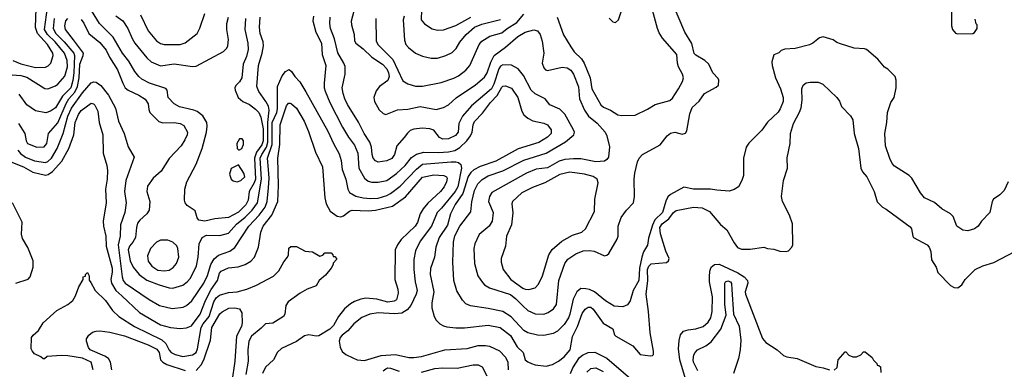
# Model space of a CAD drawing. Extents: x 997028 to 1115134, y 536408 to 618974.
# Tile 234 of 256: x 1051866 to 1059830, y 553928 to 556755. Entities that reach past the tile are written whole.
import ezdxf

# ---------------------------------------------------------------- set-up
doc = ezdxf.new("R2010")
doc.units = 0

msp = doc.modelspace()

# ---------------------------------------------------------------- linework, layer by layer
at = {"layer": '0CON10XD'}
for points in [[(1051995, 556370), (1052075, 556372.7), (1052096.9, 556383.1), (1052119.5, 556405), (1052138.2, 556465), (1052133.7, 556485), (1052091.3, 556555), (1052009.6, 556645), (1051993.1, 556693.1), (1051998.9, 556845), (1052029.8, 556955), (1052066.1, 557035), (1052071.1, 557065), (1052069.5, 557195), (1052056.3, 557236.3), (1052031.7, 557271.7), (1052007.5, 557287.5), (1051987, 557287), (1051864.8, 557245.2)], [(1054576.4, 556853.6), (1054547, 556743), (1054549.4, 556715), (1054572.9, 556635), (1054575.7, 556585), (1054584.2, 556565), (1054645, 556520.9), (1054715, 556452), (1054801.5, 556395), (1054835, 556358.5), (1054850.5, 556325), (1054854.3, 556295), (1054845.2, 556264.8), (1054777.8, 556215), (1054749.7, 556180.3), (1054730, 556125), (1054736.2, 556095), (1054775, 556026.7), (1054805.9, 555995.9), (1054828.3, 555988.3), (1054923.4, 556026.6), (1055005, 556032.5), (1055105, 556052.7), (1055235, 556028.1), (1055295, 556044.3), (1055335, 556067.1), (1055395.3, 556124.7), (1055552.7, 556227.3), (1055625, 556291.1), (1055646.8, 556325), (1055677.2, 556412.8), (1055704.8, 556465.2), (1055796.9, 556533.1), (1055895, 556619.5), (1055955, 556655.5), (1056025, 556674.5), (1056055, 556664.4), (1056074.7, 556634.7), (1056091.7, 556581.7), (1056105.6, 556485), (1056093.3, 556405), (1056105, 556366.2), (1056120.3, 556350.3), (1056135, 556345.8), (1056255, 556370.5), (1056295, 556366.5), (1056325, 556347.8), (1056345, 556314.3), (1056385, 556212), (1056394.6, 556115), (1056434, 556025), (1056466.1, 555976.1), (1056538.3, 555918.3), (1056600.5, 555845), (1056615.5, 555815), (1056637.6, 555727.6), (1056627.4, 555642.6), (1056615, 555623.8), (1056595, 555611.8), (1056525, 555606.4), (1056405, 555629.4), (1056345, 555630.8), (1056275, 555624.2), (1056228.4, 555611.6), (1056135, 555557.1), (1056044.7, 555545.3), (1055965, 555513.1), (1055685, 555356.9), (1055666.4, 555325), (1055657.5, 555285), (1055694.6, 555195), (1055687.9, 555125), (1055662.2, 555085), (1055583, 555017), (1055546.3, 554943.7), (1055540.5, 554905), (1055545.5, 554785), (1055572.2, 554685), (1055608.9, 554628.9), (1055625, 554611.4), (1055666.1, 554586.1), (1055835, 554533.3), (1055879.4, 554499.4), (1055935, 554442.5), (1055975, 554404.4), (1056035, 554378.1), (1056105, 554374.4), (1056142, 554388), (1056185, 554417.1), (1056208.1, 554451.9), (1056226.4, 554645), (1056276.7, 554785), (1056300.2, 554819.8), (1056365, 554862.5), (1056425, 554885.5), (1056472.2, 554887.8), (1056512.2, 554882.2), (1056595, 554846), (1056615, 554850), (1056631.2, 554865), (1056699.3, 554980.7), (1056705.6, 555005), (1056708.1, 555085), (1056730.6, 555155), (1056774.2, 555215.8), (1056830, 555275), (1056840, 555325), (1056836, 555465), (1056840.8, 555515), (1056863.2, 555606.8), (1056878, 555635), (1056905, 555665.8), (1057045.6, 555744.4), (1057102.6, 555817.4), (1057131.1, 555838.9), (1057165, 555845.6), (1057225, 555828.8), (1057252.7, 555837.3), (1057262.7, 555857.3), (1057286, 555995), (1057304.8, 556045.2), (1057362.7, 556097.3), (1057405, 556158), (1057500.7, 556209.3), (1057517.5, 556225), (1057520, 556265), (1057515, 556280), (1057473.3, 556325), (1057439.2, 556395), (1057406.6, 556426.6), (1057335, 556468.5), (1057322.6, 556482.6), (1057303.6, 556563.6), (1057246.9, 556655), (1057131.1, 556928.9)], [(1056735, 555980), (1056845, 555984), (1056945, 556032), (1057005, 556068.6), (1057125, 556100.8), (1057145, 556120), (1057195.6, 556195), (1057227.1, 556255), (1057234.4, 556285), (1057227.1, 556315), (1057195.8, 556375), (1057187.1, 556405), (1057181.9, 556475), (1057066, 556606), (1057038.6, 556648.6), (1057024.4, 556685), (1056959.5, 556925)], [(1059403.3, 556945), (1059403.8, 556705), (1059410, 556675), (1059435, 556647.5), (1059450.7, 556640.7)], [(1051805, 556310.5), (1051875, 556305.2), (1051925, 556291.8), (1052069.1, 556199.1), (1052095, 556196.7), (1052155, 556221.1), (1052174.4, 556235), (1052230.9, 556299.1), (1052253, 556375), (1052249.4, 556425), (1052228.1, 556485), (1052153, 556575), (1052090.7, 556635), (1052067.9, 556675), (1052092.4, 556855)], [(1053691.7, 556765), (1053686.9, 556675), (1053711.9, 556565), (1053713.1, 556515), (1053701, 556459), (1053674, 556395), (1053662.9, 556285), (1053645, 556252.9), (1053615.7, 556224.3), (1053606, 556205), (1053608, 556185), (1053634, 556125), (1053670.8, 556095), (1053725, 556068.9), (1053775, 556032.3), (1053799.3, 556005), (1053817, 555967), (1053835, 555873.8), (1053835.6, 555775), (1053825, 555743.8), (1053780.6, 555685), (1053766.3, 555635), (1053773.3, 555465), (1053763, 555435), (1053722.4, 555365), (1053715.2, 555295), (1053695, 555258.8), (1053635, 555198.4), (1053555, 555156.5), (1053445, 555143.8), (1053365, 555125.6), (1053314.3, 555134.3), (1053302.7, 555152.7), (1053285, 555208.8), (1053222.1, 555252.1), (1053206, 555275), (1053200, 555295), (1053201.4, 555385), (1053217.5, 555445), (1053293.1, 555586.9), (1053341.5, 555715), (1053376.2, 555845), (1053383.3, 555895), (1053381.1, 555925), (1053347.1, 555977.1), (1053302.4, 556012.4), (1053274.7, 556024.7), (1053159.9, 556049.9), (1053115.7, 556075), (1053066, 556125), (1053058, 556185), (1053048.7, 556198.7), (1052915, 556242.5), (1052855, 556273.8), (1052829.1, 556295), (1052796.9, 556336.9), (1052749, 556419), (1052698.7, 556485), (1052623.6, 556613.6), (1052511.3, 556725), (1052424.8, 556864.8)], [(1055116.7, 556835), (1055113.1, 556755), (1055140.6, 556720.6), (1055202.2, 556682.2), (1055245, 556670.5)], [(1056635, 556766.7), (1056665, 556737.5), (1056685, 556733.3), (1056710, 556755), (1056736, 556835)], [(1051856.1, 555915), (1051907.1, 555835), (1051918.9, 555775), (1051930.8, 555755), (1052005, 555725.6), (1052065, 555727.1), (1052085, 555753.8), (1052100, 555835), (1052175, 555920), (1052242.2, 556077.8), (1052264.5, 556115), (1052311.3, 556168.7), (1052332.7, 556215), (1052346.8, 556285), (1052353, 556395), (1052380.4, 556465), (1052382, 556485), (1052302.9, 556592.9), (1052236.7, 556675), (1052232, 556705), (1052239.6, 556745), (1052255.6, 556765)], [(1052146.5, 556765), (1052137, 556685), (1052158.5, 556645), (1052226.8, 556576.8), (1052305.2, 556485), (1052310.3, 556465), (1052304.4, 556325), (1052296.3, 556263.7), (1052278.9, 556205), (1052213.4, 556136.6), (1052155, 556042.3), (1052115, 556014.6), (1052076.7, 556003.3), (1051995, 556019.6), (1051925, 556067.8), (1051862.4, 556152.4)], [(1052365, 556756.2), (1052386, 556726), (1052425, 556644.5), (1052515, 556570), (1052565, 556509.5), (1052592.5, 556452.5), (1052658.8, 556348.8), (1052700.8, 556240.8), (1052720.6, 556205), (1052744.2, 556185), (1052830, 556145), (1052881.9, 556111.9), (1052904.3, 556075), (1052909.7, 556029.7), (1052920, 556005), (1052991.3, 555931.3), (1053025, 555921.4), (1053115, 555924.5), (1053163.3, 555915), (1053195, 555900.8), (1053224.5, 555845), (1053221.5, 555825), (1053202.2, 555785), (1053173.1, 555735), (1053076.2, 555633.8), (1053009.7, 555530.3), (1052945.7, 555475), (1052901.1, 555408.9), (1052895.6, 555365), (1052918.5, 555285), (1052912.5, 555215), (1052895, 555185.6), (1052837.5, 555135), (1052820.6, 555109.4), (1052810, 555075), (1052803.2, 554995), (1052782.7, 554957.3), (1052753.6, 554925), (1052744.6, 554895), (1052761.1, 554805), (1052783.6, 554755), (1052831.8, 554695), (1052895, 554649.7), (1052995, 554610.8), (1053075, 554587.1), (1053105, 554584.6), (1053185, 554609.6), (1053222.2, 554635), (1053247.3, 554665), (1053295.9, 554764.1), (1053310, 554835), (1053316.9, 554943.1), (1053341.1, 554995), (1053378.1, 555011.9), (1053485, 555010.4), (1053555, 555028.9), (1053619.2, 555100.8), (1053691.1, 555158.9), (1053745.4, 555214.6), (1053791, 555275), (1053823.1, 555466.9), (1053812.7, 555635), (1053823.8, 555665), (1053863.2, 555725), (1053873.7, 555765), (1053872.2, 555925), (1053883.7, 556025), (1053877.5, 556055), (1053856.9, 556095), (1053799.6, 556175), (1053785.4, 556215), (1053797.8, 556385), (1053827.3, 556485), (1053837.3, 556545), (1053834.6, 556575), (1053812.7, 556645), (1053806.7, 556695), (1053811.3, 556775)], [(1052645, 556787.7), (1052700.5, 556745), (1052740.4, 556685), (1052775, 556604.2), (1052798.8, 556565), (1052895, 556446.9), (1052930.8, 556415), (1053005, 556383.5), (1053115, 556399.1), (1053264.1, 556375.9), (1053295, 556378.6), (1053515, 556498), (1053542, 556525), (1053550, 556545), (1053555.6, 556595), (1053540.5, 556675), (1053541.5, 556725), (1053556.4, 556775)], [(1052843.4, 556793.4), (1052905, 556665.7), (1052973.6, 556583.6), (1053005, 556561.5), (1053034.6, 556554.6), (1053165, 556554.5), (1053205, 556568.1), (1053301.5, 556645), (1053323.4, 556686.6), (1053363.6, 556805)], [(1054242.3, 556785), (1054236.9, 556746.9), (1054262, 556655), (1054307.5, 556565), (1054313.9, 556475), (1054341.8, 556385), (1054328, 556242), (1054328.8, 556205), (1054337.1, 556177.1), (1054374.6, 556085), (1054478.2, 555885), (1054525.4, 555805), (1054575, 555740), (1054600, 555675), (1054609.2, 555555), (1054655, 555474.4), (1054685, 555450.5), (1054715, 555442.7), (1054765, 555442.1), (1054835, 555455.4), (1054915, 555511.1), (1054985, 555576.2), (1055035, 555640.4), (1055075, 555667.9), (1055135, 555684.3), (1055255, 555680.5), (1055335, 555687.7), (1055385, 555698.8), (1055425, 555720.7), (1055483.4, 555776.6), (1055512.7, 555817.3), (1055525.3, 555845), (1055532.8, 555905), (1055545, 555932.5), (1055610.8, 555999.2), (1055675, 556085.4), (1055728.6, 556141.4), (1055765, 556208.9), (1055775, 556217.5), (1055795, 556219.5), (1055845, 556200.6), (1055896.4, 556125), (1055927.3, 556015), (1055944.4, 555985), (1055975, 555959.1), (1056016.4, 555936.4), (1056105, 555918.5), (1056134.2, 555905), (1056164.5, 555865), (1056165.4, 555835), (1056134.4, 555805), (1056065, 555761.3), (1055897.7, 555712.3), (1055718.8, 555611.2), (1055590.9, 555569.1), (1055539.3, 555540.7), (1055515, 555518.5), (1055495, 555487.3), (1055450.3, 555349.7), (1055388.8, 555261.2), (1055350.9, 555185), (1055325.7, 555095), (1055260, 554995), (1055233.4, 554915), (1055220.8, 554835), (1055187.8, 554742.2), (1055187.2, 554695), (1055215.4, 554555), (1055200.6, 554465), (1055200, 554425), (1055217.5, 554355), (1055235.5, 554325.5), (1055265.5, 554295.5), (1055295, 554278.6), (1055322, 554272), (1055395, 554262.5), (1055465, 554263.8), (1055655, 554284.7), (1055752, 554265), (1055835, 554200.9), (1055890.5, 554110.5), (1055938, 554065), (1055955.7, 554005), (1055975, 553987.8), (1056005, 553974.6), (1056035.5, 553964.5), (1056125, 553952.5), (1056175, 553967.5), (1056225, 553992.7), (1056269.9, 554030.1), (1056317.5, 554085), (1056336.2, 554193.8), (1056376.7, 554273.3), (1056415, 554380), (1056439.2, 554415), (1056465, 554431.4), (1056485, 554429.4), (1056505, 554414.4), (1056585, 554301.9), (1056663.3, 554255), (1056678, 554208), (1056688.8, 554195), (1056825, 554117.5), (1056885, 554046.7), (1056965, 554037.5), (1056985, 554040), (1056991.7, 554048.3), (1056992.5, 554075), (1056965, 554222.5), (1056952.7, 554395), (1056932.4, 554535), (1056946.5, 554645), (1056943.4, 554735), (1056955, 554762.1), (1056975, 554780), (1057097.5, 554792.5), (1057113.3, 554805), (1057118.8, 554825), (1057092.6, 554882.6), (1057049.3, 555025), (1057044.8, 555075), (1057062.5, 555105), (1057115.6, 555144.4), (1057155, 555195.6), (1057175, 555212.2), (1057315, 555238.5), (1057385, 555233.3), (1057445, 555204.3), (1057535, 555098.8), (1057585, 555056.7), (1057645, 554950), (1057672.1, 554912.1), (1057705, 554900), (1057775, 554900), (1057885, 554916), (1057915, 554904), (1057965, 554898.8), (1058015, 554883.3), (1058065, 554880), (1058085, 554887.5), (1058112.5, 554915), (1058120, 554935), (1058116.7, 555105), (1058092, 555175), (1058035.8, 555285), (1058027.1, 555325), (1058044.4, 555455), (1058077.1, 555555), (1058072.6, 555637.4), (1058098.2, 555755), (1058100.7, 555835), (1058124.1, 555915), (1058173.5, 556006.5), (1058186.9, 556043.1), (1058194.1, 556105), (1058193.6, 556195), (1058203.8, 556226.2), (1058226.3, 556243.7), (1058259.7, 556250.3), (1058325, 556251.4), (1058363.3, 556235)], [(1059860, 555445), (1059828, 555375), (1059795, 555338.8), (1059743.3, 555305), (1059731.2, 555285), (1059713.6, 555196.4), (1059644.2, 555125.8), (1059618.8, 555085), (1059590, 555065), (1059535, 555047.5), (1059495, 555052.5), (1059445, 555086.7), (1059416, 555165), (1059394.4, 555184.4), (1059325, 555225.8), (1059266.3, 555276.3), (1059185, 555316), (1059150.8, 555355), (1059081.2, 555475), (1059061.2, 555495), (1058940.5, 555570.5), (1058922.6, 555592.6), (1058903.1, 555633.1), (1058869.6, 555735), (1058864.6, 555835), (1058881.1, 555925), (1058884.4, 556005), (1058911.4, 556085), (1058938, 556125), (1058956.2, 556205), (1058956.2, 556265), (1058946.7, 556295), (1058886.7, 556355), (1058861.7, 556371.7), (1058806.7, 556435), (1058715, 556513.8), (1058699.5, 556519.5), (1058615, 556523.8), (1058505, 556560), (1058475, 556570), (1058445, 556593.3), (1058365, 556616.2), (1058335, 556608), (1058281.2, 556565), (1058255, 556552.9), (1058137.7, 556522.3), (1058053.9, 556516.1), (1058025, 556506.7), (1058005, 556487.5), (1057965, 556470), (1057949.2, 556415), (1057951.4, 556385), (1057979.5, 556285), (1058020.5, 556195), (1058042.5, 556125), (1058041.1, 556095), (1058017.8, 556035), (1058002, 556008), (1057913.8, 555926.2), (1057867.9, 555862.1), (1057763, 555757), (1057742, 555725), (1057720, 555635), (1057720, 555495), (1057708, 555455), (1057678.8, 555405), (1057645, 555382), (1057605, 555367.5), (1057505, 555376.7), (1057455, 555383.6), (1057315.4, 555385.4), (1057239.3, 555400.7), (1057128.8, 555341.2), (1057108.2, 555321.8), (1057091.2, 555288.8), (1057064.9, 555195.1), (1057004, 555136), (1056983.4, 555095), (1056952.6, 554987.4), (1056945, 554933.3), (1056912.4, 554877.6), (1056898.3, 554835), (1056879, 554745), (1056874.2, 554645), (1056828.6, 554565), (1056805, 554480.8), (1056781.7, 554448.3), (1056745, 554432.9), (1056675, 554439.2), (1056605, 554481.8), (1056515.7, 554555.7), (1056475, 554573.3), (1056445, 554578.9), (1056405, 554580.8), (1056371.5, 554555), (1056343.9, 554496.1), (1056317.3, 554375), (1056305.3, 554345), (1056270.7, 554289.3), (1056215, 554236.2), (1056181.3, 554218.7), (1056105, 554201.5), (1056055.3, 554205.3), (1055975, 554222.1), (1055945, 554240.9), (1055841.3, 554351.3), (1055775, 554394.5), (1055655, 554421.2), (1055512.2, 554442.2), (1055475, 554458.6), (1055447.8, 554487.8), (1055402.2, 554562.2), (1055377.1, 554645), (1055370.5, 554795), (1055376.3, 554956.3), (1055385, 555007.5), (1055425, 555085.7), (1055515, 555201.2), (1055523.7, 555283.7), (1055545.6, 555374.4), (1055572.5, 555427.5), (1055605.6, 555464.4), (1055655, 555493.3), (1055775, 555532.9), (1055945, 555620.5), (1056125, 555676.9), (1056281.3, 555768.7), (1056348.6, 555825), (1056353.1, 555845), (1056346.7, 555865), (1056275, 555991.9), (1056235, 556030.9), (1056155, 556068), (1056116.6, 556116.6), (1056035, 556154.7), (1056002.7, 556185), (1055940, 556305), (1055897.1, 556357.1), (1055845, 556388.8), (1055775, 556391.1), (1055755, 556378.9), (1055742.2, 556357.8), (1055702.3, 556235), (1055681.7, 556195), (1055521.3, 556058.7), (1055448.4, 555975), (1055418.4, 555915), (1055414, 555845), (1055392.3, 555817.7), (1055335, 555791.1), (1055288, 555788), (1055262.3, 555802.3), (1055215, 555861.6), (1055185, 555871.6), (1055121.7, 555878.3), (1055055, 555868.9), (1055025, 555858.8), (1055001.7, 555838.3), (1054976.9, 555803.1), (1054917.1, 555735), (1054897.8, 555665), (1054875, 555633.8), (1054835, 555613.9), (1054765, 555603.8), (1054743.2, 555613.2), (1054726.2, 555635), (1054717.5, 555665), (1054712.8, 555725), (1054699.7, 555765), (1054653.2, 555835), (1054605.8, 555925.8), (1054518.6, 556068.6), (1054495.3, 556115), (1054482.6, 556157.4), (1054475.4, 556205), (1054498.8, 556315), (1054498, 556378), (1054488.5, 556405), (1054438.7, 556488.7), (1054411.8, 556601.8), (1054380.3, 556685), (1054374.1, 556724.1), (1054378.7, 556775)], [(1054747.9, 556765), (1054750, 556585), (1054763.1, 556555), (1054883.6, 556433.6), (1054965, 556262), (1055005, 556235.8), (1055066.7, 556216.7), (1055125, 556216.9), (1055275, 556247.7), (1055378.1, 556281.9), (1055415, 556301.5), (1055475, 556347.5), (1055508.5, 556385), (1055582.9, 556555), (1055605, 556582.5), (1055668.5, 556621.5), (1055765, 556648), (1055808.9, 556685), (1055887.5, 556732.5), (1055945, 556800.9)], [(1054976.4, 556783.6), (1054967.3, 556755), (1054978.6, 556588.6), (1054990.6, 556555), (1055009.8, 556529.8), (1055068.8, 556485), (1055125, 556460), (1055195, 556443.1), (1055245, 556442.9)], [(1055245, 556670.5), (1055295, 556673.8), (1055395, 556708.8), (1055515, 556775.2)], [(1055245, 556442.9), (1055313.3, 556465), (1055365, 556491.4), (1055396.6, 556523.4), (1055426.3, 556573.7), (1055476.2, 556635), (1055544.6, 556695), (1055605, 556720.5), (1055755, 556756)], [(1056214.5, 556774.5), (1056264, 556634), (1056323, 556537), (1056350.6, 556495), (1056409.6, 556439.6), (1056432.3, 556405), (1056480, 556285), (1056492.9, 556195), (1056566.3, 556066.3), (1056588.3, 556048.3), (1056643.8, 556023.8), (1056705, 555986), (1056735, 555980)], [(1059450.7, 556640.7), (1059575, 556642.5), (1059589.3, 556650.7), (1059610, 556685), (1059610, 556715), (1059603, 556723), (1059595, 556760)], [(1051811.9, 556425), (1051875, 556397.6), (1051995, 556370)], [(1051850.8, 555700.8), (1051872.1, 555672.1), (1051914.6, 555644.6), (1051985, 555614.4), (1052075, 555600.4), (1052095, 555608.9), (1052124.3, 555635.7), (1052170.2, 555715), (1052218, 555835), (1052255, 555974.6), (1052285, 556039.1), (1052375, 556163.9), (1052444.1, 556245.9), (1052465, 556252.2), (1052485, 556249.4), (1052522.6, 556222.6), (1052584.4, 556144.4), (1052640.2, 556040.2), (1052666.5, 555935), (1052711.5, 555835), (1052745, 555726.7), (1052792, 555645), (1052724.1, 555455.9), (1052715.4, 555365), (1052728.2, 555275), (1052716.9, 555195), (1052683, 555097), (1052678.2, 555005), (1052662.5, 554935), (1052696.2, 554676.2), (1052704.7, 554645), (1052720.8, 554625), (1052913.3, 554493.3), (1052998, 554445), (1053099.5, 554420.5), (1053188.7, 554431.3), (1053215.2, 554444.8), (1053257.7, 554482.3), (1053355.8, 554624.2), (1053384.2, 554685.8), (1053413.6, 554776.4), (1053439.1, 554820.9), (1053475, 554852.3), (1053565, 554882.7), (1053607.8, 554912.2), (1053719.7, 555085), (1053804.1, 555175.9), (1053851, 555239), (1053869.3, 555285), (1053879.5, 555395), (1053883.2, 555475), (1053877.6, 555545), (1053871.6, 555635), (1053907.2, 555745), (1053909.3, 555925), (1053945.4, 556005), (1053951.8, 556035), (1053950.8, 556215), (1053989.3, 556300.7), (1054015, 556336.7), (1054045, 556352.5), (1054065.9, 556335.9), (1054092, 556295), (1054131.9, 556251.9), (1054180.7, 556170.7), (1054358.2, 555855), (1054403.8, 555755), (1054451.3, 555671.3), (1054466.1, 555616.1), (1054474, 555545), (1054505.5, 555465), (1054519.6, 555385), (1054535, 555356.7), (1054585, 555329.5), (1054645, 555315.3), (1054705, 555310.2), (1054765, 555313.3), (1054835, 555334.8), (1054865, 555350.3), (1054945, 555410), (1055075, 555545.3), (1055124.1, 555585.9), (1055357.1, 555607.1), (1055395, 555606.8), (1055415, 555600.2), (1055433.2, 555583.2), (1055441.1, 555555), (1055410.5, 555405), (1055389, 555365), (1055277.7, 555232.3), (1055241.8, 555195), (1055195.9, 555085), (1055105, 554963.5), (1055068.7, 554885), (1055055.3, 554815.3), (1055053.3, 554735), (1055066.2, 554635), (1055082.3, 554565), (1055073.9, 554535), (1055029.3, 554445), (1055001.6, 554408.4), (1054957.4, 554382.6), (1054896.6, 554376.6), (1054765, 554383.8), (1054698.8, 554375), (1054635, 554346.9), (1054569.5, 554295), (1054519.6, 554240.4), (1054473.6, 554205), (1054458.8, 554185), (1054450.4, 554155), (1054457.6, 554107.6), (1054475, 554071.2), (1054505, 554048), (1054560.3, 554020.3), (1054595, 554005.8), (1054655, 554000.6), (1054791.2, 554038.8), (1054905, 554049.2), (1055015, 554024.1), (1055055, 554022.7), (1055115, 554032.7), (1055305, 554085.4), (1055485, 554097.7), (1055575, 554120.4), (1055635, 554120.5), (1055665, 554114.4), (1055747.3, 554077.3), (1055796.2, 554026.2), (1055814.7, 553985), (1055817.8, 553925)], [(1058363.3, 556235), (1058475.9, 556125.9), (1058495.9, 556095.9), (1058512.5, 556052.5), (1058585, 555976.7), (1058606, 555945), (1058615.7, 555835), (1058650, 555715), (1058669.2, 555555), (1058682, 555525), (1058718, 555485), (1058776.8, 555366.8), (1058802.6, 555282.6), (1058845, 555238), (1058875, 555222), (1059069.5, 555079.5), (1059078.8, 555065), (1059088.8, 555005), (1059096.7, 554995), (1059206.2, 554935), (1059221.2, 554915), (1059235, 554880), (1059242.3, 554812.3), (1059280, 554755), (1059292, 554712), (1059395, 554606.7), (1059425, 554588.8), (1059455, 554586.7), (1059487.5, 554612.5), (1059514.3, 554655.7), (1059595, 554736), (1059655, 554766), (1059745, 554792), (1059915, 554881.2)], [(1051780.1, 555610.1), (1051898.1, 555565), (1051972.4, 555522.4), (1052075, 555497.3), (1052096.2, 555503.8), (1052131.5, 555528.5), (1052208, 555612), (1052263.2, 555715), (1052304.8, 555825.2), (1052313.8, 555925), (1052342, 555988), (1052365, 556021.2), (1052445, 556080), (1052463.8, 556075), (1052474.3, 556065), (1052499.1, 556015), (1052509.1, 555925), (1052540, 555825), (1052542.2, 555675), (1052570.9, 555575), (1052576.1, 555536.1), (1052574.5, 555465), (1052560, 555385), (1052565.4, 555274.6), (1052541.8, 555125), (1052544.6, 555085), (1052562.8, 555005), (1052564.7, 554925), (1052613.5, 554745), (1052614.1, 554715), (1052603, 554655), (1052608, 554625), (1052644.5, 554564.5), (1052693.6, 554523.6), (1052835, 554388.8), (1053005, 554288.9), (1053085, 554266.1), (1053165, 554257.1), (1053216.1, 554263.9), (1053255, 554278.9), (1053325.9, 554375), (1053369.2, 554485), (1053415.4, 554574.6), (1053466.6, 554645), (1053483.8, 554705), (1053495, 554721.9), (1053555, 554748.5), (1053632.4, 554757.6), (1053688.8, 554775), (1053735, 554803.3), (1053764.4, 554835), (1053796.9, 554915), (1053816.3, 555036.3), (1053835, 555085.5), (1053905.2, 555174.8), (1053954.1, 555285), (1053960, 555415), (1053954.7, 555635), (1053970.6, 555745), (1053974.3, 555905), (1054015, 556034), (1054025, 556060), (1054040.7, 556079.3), (1054055, 556081.4), (1054065, 556075.7), (1054105, 556040), (1054166.9, 555935), (1054202.1, 555852.1), (1054259.1, 555685), (1054316.5, 555565), (1054334.5, 555314.5), (1054345.6, 555265), (1054377.6, 555207.6), (1054435, 555167.5), (1054465, 555161.4), (1054485, 555168.6), (1054533.7, 555206.3), (1054555.9, 555214.1), (1054685, 555210.5), (1054745, 555215.7), (1054881.6, 555248.4), (1054987.1, 555322.9), (1055125, 555482), (1055215, 555501.4), (1055296.7, 555496.7), (1055317.5, 555485), (1055323.2, 555473.2), (1055319.1, 555445), (1055300.9, 555405), (1055270.9, 555365), (1055168.8, 555271.2), (1055129.2, 555225), (1055105.8, 555184.2), (1055083.8, 555115), (1055065.2, 555084.8), (1054952.9, 554977.1), (1054921.5, 554935), (1054903.5, 554895), (1054900.5, 554655), (1054924.5, 554575), (1054927.1, 554545), (1054915, 554490.8), (1054895, 554478.9), (1054845, 554471.3), (1054755, 554495.4), (1054667.2, 554502.8), (1054625, 554496.5), (1054575, 554477.5), (1054542.1, 554457.9), (1054493.5, 554416.5), (1054445, 554354.3), (1054405, 554283.3), (1054375, 554252.5), (1054285, 554198.5), (1054265, 554195.6), (1054205, 554206.7), (1054170, 554200), (1054105, 554152), (1053983.4, 554096.6), (1053952.7, 554067.3), (1053920, 554005), (1053855.6, 553945), (1053830, 553895)], [(1053645, 555702.5), (1053663.3, 555715), (1053676.2, 555745), (1053677.5, 555775), (1053665, 555792.5), (1053645, 555792.5), (1053623.8, 555755), (1053626.7, 555715), (1053635, 555703.3), (1053645, 555702.5)], [(1053625, 555442.9), (1053655.8, 555455), (1053687.5, 555485), (1053679.2, 555515), (1053635, 555582.5), (1053577, 555553), (1053563.8, 555505), (1053576.1, 555466.1), (1053592.3, 555452.3), (1053625, 555442.9)], [(1055985, 554573.1), (1056035, 554587.8), (1056062.2, 554617.8), (1056095.9, 554684.1), (1056145.3, 554854.7), (1056173.1, 554896.9), (1056250.8, 554965), (1056338.3, 555011.7), (1056412.2, 555037.8), (1056442.9, 555065), (1056515.7, 555205), (1056518.6, 555305), (1056544.3, 555435), (1056536.1, 555466.1), (1056505, 555488.5), (1056435, 555507.2), (1056315, 555522.9), (1056235, 555504.7), (1056112.6, 555437.4), (1056015, 555397.3), (1055928.1, 555355), (1055852.2, 555285), (1055846.7, 555265), (1055855.4, 555194.6), (1055844.6, 555095.4), (1055803.3, 555005), (1055796.9, 554925), (1055760.5, 554825), (1055761.5, 554795), (1055776.5, 554735), (1055839.5, 554655), (1055935, 554585.4), (1055955, 554575.4), (1055985, 554573.1)], [(1051835, 554624.2), (1051933.9, 554656.1), (1051950, 554675), (1051976, 554755), (1051976, 554805), (1051933.6, 554913.6), (1051888.2, 554985), (1051881.5, 555021.5), (1051887, 555117), (1051807.5, 555275)], [(1052460.8, 553925), (1052443.5, 553985), (1052375, 554018.1), (1052255, 554036.8), (1052201.5, 554038.5), (1052088.3, 554031.7), (1052067, 554013), (1052055, 554012.5), (1052038.3, 554028.3), (1051985, 554053.3), (1051966.4, 554076.4), (1051960, 554095), (1051962.5, 554185), (1051976.7, 554205), (1052019.1, 554240.9), (1052055.7, 554304.3), (1052168, 554405), (1052255, 554452.9), (1052295, 554484.2), (1052317.8, 554522.2), (1052343.7, 554596.3), (1052380, 554655), (1052380, 554675), (1052398.3, 554681.7), (1052400, 554695), (1052415, 554710), (1052427.5, 554685), (1052428.3, 554648.3), (1052440.7, 554630.7), (1052476.2, 554565), (1052560.5, 554485), (1052616.5, 554405), (1052669.5, 554355), (1052795, 554273.1), (1053016.2, 554166.2), (1053048.2, 554138.2), (1053075, 554083.8), (1053091.8, 554065), (1053125, 554047.6), (1053185, 554032.3), (1053265, 554044.2), (1053292.9, 554065), (1053305.5, 554095), (1053335.2, 554265), (1053349.8, 554295), (1053398.3, 554355), (1053435.9, 554474.1), (1053456.4, 554505), (1053481.9, 554528.1), (1053555, 554548), (1053625, 554554), (1053702.9, 554577.1), (1053780.5, 554609.5), (1053918.9, 554681.1), (1053962, 554725), (1054003, 554797), (1054032.5, 554835), (1054040, 554855), (1054043, 554907), (1054058.3, 554921.7), (1054105, 554920), (1054175, 554883.3), (1054235, 554877.5), (1054295, 554842.5), (1054318.3, 554851.7), (1054335, 554870), (1054385, 554870), (1054400, 554855), (1054401.7, 554841.7), (1054415, 554840), (1054430, 554825), (1054430, 554815), (1054402.5, 554787.5), (1054402.5, 554775), (1054386.7, 554745), (1054339.7, 554690.3), (1054287.5, 554645), (1054265, 554602.5), (1054192.5, 554575), (1054135, 554543.8), (1054039.2, 554475), (1054018.6, 554445), (1054011.9, 554375), (1054000, 554355), (1053915, 554302.2), (1053855, 554296.7), (1053820.1, 554259.9), (1053742.5, 554195), (1053720.5, 554155), (1053712, 554085), (1053713.7, 553995), (1053694.3, 553885)], [(1053035, 554724), (1053075, 554731.2), (1053108, 554752), (1053135, 554784.2), (1053154.5, 554835), (1053146.7, 554905), (1053137.8, 554927.8), (1053105, 554956.9), (1053065, 554972.9), (1053005, 554971.4), (1052972.5, 554955), (1052925.6, 554905), (1052900.4, 554845), (1052905, 554804), (1052935, 554761.1), (1052985, 554728.9), (1053035, 554724)], [(1057258.8, 553825), (1057204.8, 554005), (1057194.7, 554095), (1057199.5, 554160.5), (1057212.2, 554207.8), (1057234.5, 554235.5), (1057272, 554248), (1057335, 554254.6), (1057395, 554275.4), (1057435, 554310), (1057457.5, 554345), (1057467.9, 554395), (1057469.8, 554515), (1057446.3, 554635), (1057444.7, 554675), (1057447.3, 554722.7), (1057458.5, 554755), (1057485, 554776.2), (1057525, 554778.4), (1057675, 554708.4), (1057726.4, 554676.4), (1057753.2, 554645), (1057754.7, 554625), (1057734.5, 554555), (1057736.5, 554535), (1057875, 554178), (1057902.5, 554145), (1057992, 554085), (1058045, 554040), (1058069.7, 554029.7), (1058155.5, 554015.5), (1058305, 553950.8), (1058365, 553940), (1058415, 553923.3)], [(1057350.5, 553915), (1057315.4, 553985), (1057312.5, 554005), (1057319.5, 554045), (1057328.6, 554065), (1057348, 554085), (1057415, 554118.1), (1057459.1, 554150.9), (1057538.1, 554251.9), (1057580.7, 554365), (1057569, 554455), (1057570, 554625), (1057575, 554635.5), (1057595, 554644.6), (1057616, 554636), (1057622.5, 554622.5), (1057625.8, 554574.2), (1057640.6, 554375), (1057685, 554276.7), (1057698.5, 554165), (1057692.5, 554085), (1057678.8, 554015), (1057640, 553895)], [(1053295, 553917.5), (1053335, 553965.6), (1053356.8, 554005), (1053409.6, 554165), (1053421.8, 554265), (1053484.4, 554375.6), (1053505, 554393.3), (1053558.3, 554421.7), (1053605.5, 554425.5), (1053645, 554416), (1053664.2, 554385), (1053666.8, 554303.2), (1053660.6, 554275), (1053620, 554195), (1053605.3, 553995), (1053583, 553827)], [(1052611.3, 553925), (1052602, 553985), (1052584.6, 554015), (1052555.5, 554035.5), (1052437.8, 554085), (1052422.5, 554105), (1052405.8, 554155), (1052408, 554175), (1052425, 554203.8), (1052455, 554228), (1052485, 554237.5), (1052515, 554239.4), (1052595, 554229.1), (1052715, 554197.8), (1052905, 554124.8), (1052975, 554091.8), (1052994.6, 554065), (1053004.7, 554004.7), (1053024.3, 553985), (1053057.7, 553967.7), (1053205, 553918.2)], [(1056321.8, 553895), (1056340.8, 553939.2), (1056395, 554023.1), (1056418.1, 554041.9), (1056465, 554064.1), (1056517.2, 554067.2), (1056615, 554018.2), (1056885, 553786.6)], [(1058455, 553922.5), (1058477, 553943), (1058486.4, 554003.6), (1058541.7, 554068.3), (1058548.3, 554068.3), (1058573, 554043), (1058605, 554030), (1058635, 554030), (1058670, 554045), (1058691.7, 554068.3), (1058705, 554070), (1058760, 554025), (1058771.7, 554001.7), (1058800, 553975), (1058801.7, 553961.7), (1058815, 553960), (1058828.3, 553948.3), (1058831.7, 553901.7)], [(1055115, 553904.6), (1055225, 553934.7), (1055285, 553940), (1055405, 553937.9), (1055535, 553963.1), (1055575, 553965.5), (1055607.6, 553947.6), (1055645.5, 553875)], [(1054806.9, 553915), (1054827.1, 553932.9), (1054845, 553939.1), (1054865, 553937.2), (1054935, 553912.9)], [(1056452.5, 553905), (1056485, 553935.4), (1056525, 553939.2), (1056585, 553911.2)]]:
    msp.add_lwpolyline(points, dxfattribs=at)

doc.saveas('drawing.dxf')
